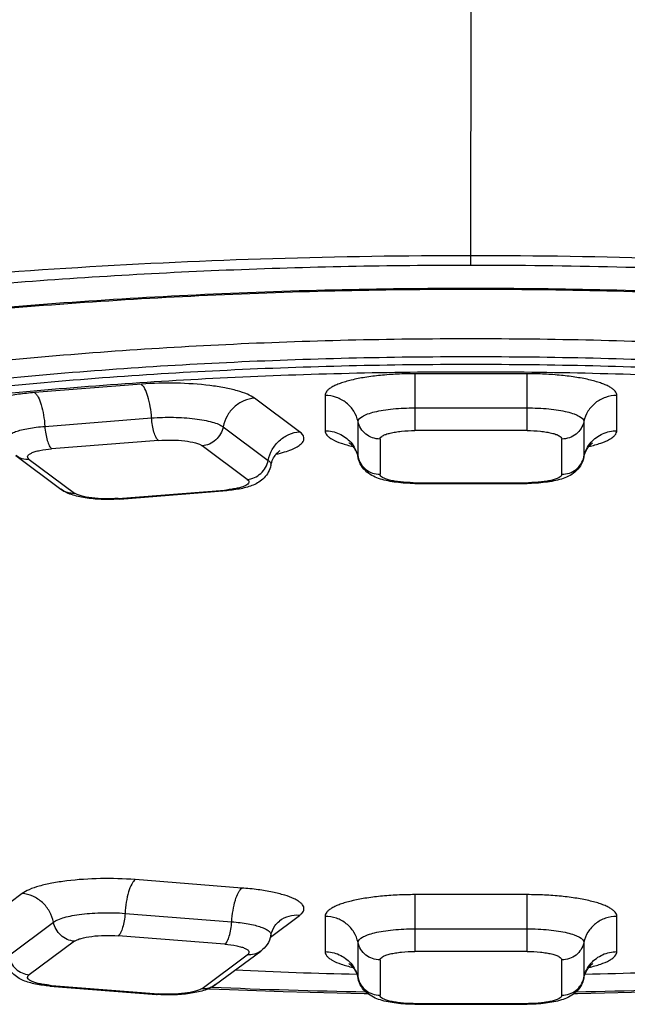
# Model space of a CAD drawing. Header units: millimetres. Extents: x 334 to 1070, y -10 to 753.
# Tile 10 of 23: x 462.57 to 467.99, y 620.42 to 629.19. Entities that reach past the tile are written whole.
import ezdxf

# ---------------------------------------------------------------- set-up
doc = ezdxf.new("R2010")
doc.units = ezdxf.units.MM
doc.header["$LTSCALE"] = 65.395
doc.layers.get('0').update_dxf_attribs({"linetype": 'CONTINUOUS'})

msp = doc.modelspace()

# ---------------------------------------------------------------- linework, layer by layer
at = {"color": 9, "linetype": 'CONTINUOUS'}
for p, q in [((466.5952, 627.0059), (466.5984, 635.6632)), ((466.0951, 626.0375), (466.0951, 625.5309)), ((467.0951, 626.0375), (466.0951, 626.0375)), ((467.0951, 625.5309), (467.0951, 626.0375)), ((463.6584, 625.9442), (462.7073, 625.8694)), ((465.0682, 625.5208), (464.6664, 625.8199)), ((465.2951, 625.844), (465.2951, 625.5295)), ((467.8951, 625.5295), (467.8951, 625.844)), ((466.0951, 625.7335), (467.0951, 625.7335)), ((462.7982, 625.5689), (463.7492, 625.6437)), ((465.5891, 625.2966), (465.5891, 625.6111)), ((467.6012, 625.6111), (467.6012, 625.2966)), ((464.3869, 625.5651), (464.7886, 625.2659)), ((467.0951, 625.5309), (466.0951, 625.5309)), ((463.8098, 625.4433), (462.8587, 625.3686)), ((465.785, 625.4559), (465.785, 625.1414)), ((467.4053, 625.1414), (467.4053, 625.4559)), ((464.6022, 625.0961), (464.2005, 625.3952)), ((462.6596, 625.274), (463.0613, 624.9749)), ((463.4521, 624.9268), (464.4031, 625.0015)), ((466.0951, 625.0664), (466.0951, 625.0604)), ((466.0951, 625.0664), (467.0951, 625.0664)), ((467.0951, 625.0604), (467.0951, 625.0664)), ((464.5545, 621.4553), (463.6035, 621.5301)), ((462.5954, 621.4058), (462.1937, 621.1067)), ((466.0951, 621.3963), (466.0951, 620.8897)), ((467.0951, 621.3963), (466.0951, 621.3963)), ((467.0951, 620.8897), (467.0951, 621.3963)), ((463.5126, 621.2296), (464.4637, 621.1548)), ((464.8094, 621.0188), (465.0682, 621.2115)), ((462.4732, 620.8519), (462.875, 621.151)), ((465.2951, 621.2028), (465.2951, 620.8883)), ((467.8951, 620.8883), (467.8951, 621.2028)), ((466.0951, 621.0923), (467.0951, 621.0923)), ((463.0613, 620.9811), (462.6596, 620.682)), ((464.4031, 620.9545), (463.4521, 621.0292)), ((465.5891, 620.6554), (465.5891, 620.9699)), ((467.6012, 620.9699), (467.6012, 620.6554)), ((464.2005, 620.5609), (464.6022, 620.86)), ((467.0951, 620.8897), (466.0951, 620.8897)), ((465.785, 620.8146), (465.785, 620.5001)), ((467.4053, 620.5001), (467.4053, 620.8146)), ((462.8587, 620.5874), (463.8098, 620.5127)), ((466.0951, 620.4251), (466.0951, 620.4192)), ((466.0951, 620.4251), (467.0951, 620.4251)), ((467.0951, 620.4192), (467.0951, 620.4251))]:
    msp.add_line(p, q, dxfattribs=at)
at = {"color": 7, "linetype": 'CONTINUOUS'}
for p, q in [((462.5402, 625.3077), (462.9419, 625.0086)), ((463.4678, 624.9214), (464.4188, 624.9962)), ((466.0951, 625.0604), (467.0951, 625.0604)), ((464.32, 620.5945), (464.7217, 620.8936)), ((462.843, 620.5821), (463.7941, 620.5074)), ((466.0951, 620.4192), (467.0951, 620.4192))]:
    msp.add_line(p, q, dxfattribs=at)
for points in [[(464.2563, 620.5582), (464.445, 620.5503), (464.6837, 620.5413), (464.9231, 620.5334), (465.1631, 620.5266), (465.4035, 620.5208), (465.6443, 620.5161), (465.6743, 620.5157)], [(467.516, 620.5157), (467.5444, 620.5161), (467.7852, 620.5208), (468.0257, 620.5266), (468.2658, 620.5334), (468.5053, 620.5413), (468.7443, 620.5503), (468.934, 620.5582)]]:
    msp.add_lwpolyline(points, dxfattribs=at)
at = {"color": 9, "linetype": 'CONTINUOUS'}
for centre, radius, start, end in [((465.6194, 625.2967), 0.0303, 180.07855, 191.94094), ((467.5709, 625.2967), 0.0303, 348.05906, 359.92145), ((464.32, 626.0614), 1.0631, 274.48318, 275.91218), ((466.0951, 626.3469), 1.2805, 269.36965, 270.00004), ((467.0951, 626.3469), 1.2805, 269.99996, 270.63035), ((465.6194, 620.6554), 0.0303, 180.07855, 191.94094), ((467.5709, 620.6554), 0.0303, 348.05906, 359.92145), ((462.9418, 621.6473), 1.0631, 264.08783, 265.51682), ((466.5742, 673.7259), 53.203, 267.53394, 269.01195), ((466.6241, 673.4334), 52.9104, 270.98481, 272.47085), ((466.0951, 621.7056), 1.2805, 269.36965, 270.00004), ((467.0951, 621.7056), 1.2805, 269.99996, 270.63035)]:
    msp.add_arc(centre, radius, start, end, dxfattribs=at)
at = {"color": 7, "linetype": 'CONTINUOUS'}
for centre, radius, start, end in [((466.5719, 665.4715), 44.7945, 267.34302, 268.72871), ((466.6284, 665.1789), 44.5018, 271.26672, 272.66154)]:
    msp.add_arc(centre, radius, start, end, dxfattribs=at)
at = {"color": 9, "linetype": 'CONTINUOUS'}
for points, knots in [([(459.8202, 626.6776), (460.3499, 626.7465), (461.439, 626.8672), (463.1094, 626.9955), (464.8378, 627.0743), (466.0063, 627.0921), (466.5952, 627.092)], [0, 0, 0, 0, 0.23593, 0.483875, 0.739893, 1, 1, 1, 1]), ([(466.5952, 627.092), (467.1841, 627.092), (468.3526, 627.0742), (470.6143, 626.9715), (472.284, 626.8194), (473.3701, 626.6781)], [0, 0, 0, 0, 0.26012, 0.51616, 1, 1, 1, 1]), ([(458.4586, 626.3279), (459.0654, 626.4428), (460.34, 626.6418), (462.3275, 626.8502), (464.4319, 626.9772), (465.8679, 627.0059), (466.5952, 627.0059)], [0, 0, 0, 0, 0.226618, 0.473075, 0.733118, 1, 1, 1, 1]), ([(466.5952, 627.0059), (467.4616, 627.006), (469.163, 626.9657), (471.2556, 626.8149), (472.8525, 626.6315), (473.9675, 626.469), (475.0103, 626.2811), (475.9701, 626.0694), (476.8374, 625.8355), (477.6038, 625.5823), (478.2627, 625.3127), (478.7357, 625.067), (479.0511, 624.8607), (479.3003, 624.6687), (479.5048, 624.4636), (479.6508, 624.2444), (479.7255, 624.0858), (479.7699, 623.9258), (479.7789, 623.818), (479.7782, 623.7651)], [0, 0, 0, 0, 0.183966, 0.36122, 0.445266, 0.525236, 0.600442, 0.670202, 0.733891, 0.791085, 0.84149, 0.884912, 0.904013, 0.921438, 0.951691, 0.964926, 0.977191, 0.98877, 1, 1, 1, 1]), ([(454.0451, 623.7639), (454.0451, 623.8139), (454.0557, 623.9158), (454.1025, 624.0666), (454.1799, 624.2159), (454.287, 624.3634), (454.4236, 624.5089), (454.5891, 624.6523), (454.7833, 624.7934), (455.0926, 624.9861), (455.5512, 625.2161), (456.1854, 625.4685), (456.9188, 625.705), (457.7448, 625.9234), (458.6555, 626.1216), (459.6424, 626.2975), (460.696, 626.4494), (462.2027, 626.6208), (464.1754, 626.7628), (466.5952, 626.8195), (469.015, 626.7629), (470.9876, 626.6211), (472.4943, 626.4497), (473.5479, 626.2978), (474.5348, 626.122), (475.4455, 625.9239), (476.2715, 625.7055), (477.0049, 625.469), (477.6391, 625.2167), (478.0977, 624.9867), (478.4071, 624.794), (478.6012, 624.6529), (478.7668, 624.5095), (478.9033, 624.364), (479.0104, 624.2165), (479.0878, 624.0673), (479.1346, 623.9165), (479.1451, 623.8145), (479.1451, 623.7646)], [0, 0, 0, 0, 0.005584, 0.011378, 0.017568, 0.024306, 0.031704, 0.039841, 0.048772, 0.05853, 0.080585, 0.106047, 0.134823, 0.166745, 0.201583, 0.23906, 0.278863, 0.320651, 0.408677, 0.500002, 0.591327, 0.679353, 0.72114, 0.760944, 0.798421, 0.833258, 0.865179, 0.893955, 0.919416, 0.941472, 0.951229, 0.96016, 0.968297, 0.975695, 0.982432, 0.988623, 0.994416, 1, 1, 1, 1]), ([(455.3951, 623.6417), (455.3951, 623.6862), (455.4046, 623.7772), (455.4464, 623.9118), (455.5154, 624.0451), (455.6492, 624.2291), (455.8905, 624.4531), (456.2663, 624.7004), (456.7391, 624.9376), (457.3052, 625.1628), (457.9597, 625.3739), (458.6968, 625.5688), (459.5096, 625.7456), (460.3903, 625.9026), (461.3306, 626.0381), (462.6752, 626.1911), (464.4356, 626.3177), (466.5951, 626.3683), (468.7547, 626.3177), (470.5151, 626.1911), (471.8597, 626.0381), (472.8, 625.9026), (473.6807, 625.7456), (474.4935, 625.5688), (475.2306, 625.3739), (475.8851, 625.1628), (476.4512, 624.9376), (476.924, 624.7004), (477.2998, 624.4531), (477.5411, 624.2291), (477.6749, 624.0451), (477.7439, 623.9118), (477.7857, 623.7772), (477.7951, 623.6862), (477.7951, 623.6417)], [0, 0, 0, 0, 0.005584, 0.011378, 0.017569, 0.024307, 0.039822, 0.0585, 0.080557, 0.10602, 0.134798, 0.166722, 0.201561, 0.23904, 0.278847, 0.320637, 0.408669, 0.5, 0.591331, 0.679363, 0.721153, 0.76096, 0.798439, 0.833278, 0.865202, 0.89398, 0.919443, 0.9415, 0.960178, 0.975693, 0.982431, 0.988622, 0.994416, 1, 1, 1, 1]), ([(455.4354, 623.491), (455.4354, 623.5354), (455.4447, 623.626), (455.4864, 623.7601), (455.5552, 623.8929), (455.6886, 624.0763), (455.929, 624.2995), (456.3034, 624.5459), (456.7745, 624.7823), (457.3385, 625.0066), (457.9907, 625.217), (458.7252, 625.4112), (459.535, 625.5874), (460.4126, 625.7438), (461.3495, 625.8788), (462.6893, 626.0312), (464.4434, 626.1574), (466.5951, 626.2078), (468.7469, 626.1574), (470.501, 626.0312), (471.8408, 625.8788), (472.7777, 625.7438), (473.6553, 625.5874), (474.4651, 625.4112), (475.1996, 625.217), (475.8518, 625.0066), (476.4158, 624.7823), (476.8869, 624.5459), (477.2613, 624.2995), (477.5017, 624.0763), (477.6351, 623.8929), (477.7039, 623.7601), (477.7455, 623.626), (477.7549, 623.5354), (477.7549, 623.491)], [0, 0, 0, 0, 0.005584, 0.011378, 0.017569, 0.024307, 0.039822, 0.0585, 0.080557, 0.10602, 0.134798, 0.166722, 0.201561, 0.23904, 0.278847, 0.320637, 0.408669, 0.5, 0.591331, 0.679363, 0.721153, 0.76096, 0.798439, 0.833278, 0.865202, 0.89398, 0.919443, 0.9415, 0.960178, 0.975693, 0.982431, 0.988622, 0.994416, 1, 1, 1, 1]), ([(477.7284, 623.4261), (477.7284, 623.4704), (477.719, 623.5609), (477.6775, 623.6947), (477.6089, 623.8271), (477.4758, 624.0101), (477.236, 624.2327), (476.8624, 624.4785), (476.3924, 624.7144), (475.8298, 624.9382), (475.1791, 625.148), (474.4464, 625.3418), (473.6385, 625.5175), (472.763, 625.6736), (471.8283, 625.8083), (470.4917, 625.9603), (468.7418, 626.0862), (466.5951, 626.1365), (464.4485, 626.0862), (462.6986, 625.9603), (461.362, 625.8083), (460.4273, 625.6736), (459.5518, 625.5175), (458.7439, 625.3418), (458.0112, 625.148), (457.3605, 624.9382), (456.7979, 624.7144), (456.3279, 624.4785), (455.9543, 624.2327), (455.7145, 624.0101), (455.5814, 623.8271), (455.5128, 623.6947), (455.4713, 623.5609), (455.4619, 623.4704), (455.4619, 623.4261)], [0, 0, 0, 0, 0.005584, 0.011378, 0.017569, 0.024307, 0.039822, 0.0585, 0.080557, 0.10602, 0.134798, 0.166722, 0.201561, 0.23904, 0.278847, 0.320637, 0.408669, 0.5, 0.591331, 0.679363, 0.721153, 0.76096, 0.798439, 0.833278, 0.865202, 0.89398, 0.919443, 0.9415, 0.960178, 0.975693, 0.982431, 0.988622, 0.994416, 1, 1, 1, 1]), ([(466.0951, 626.0375), (466.0431, 626.0375), (465.9409, 626.0351), (465.7925, 626.0245), (465.6557, 626.0071), (465.5516, 625.9871), (465.4783, 625.9677), (465.4316, 625.9526), (465.3911, 625.9366), (465.3574, 625.9196), (465.3305, 625.9019), (465.3107, 625.8836), (465.2982, 625.8643), (465.2951, 625.8504), (465.2951, 625.844)], [0, 0, 0, 0, 0.182703, 0.358807, 0.522018, 0.666662, 0.730524, 0.788094, 0.839031, 0.883155, 0.920519, 0.951556, 0.977346, 1, 1, 1, 1]), ([(467.8951, 625.844), (467.8951, 625.8504), (467.8921, 625.8643), (467.8796, 625.8836), (467.8598, 625.9019), (467.8329, 625.9196), (467.7992, 625.9366), (467.7587, 625.9526), (467.712, 625.9677), (467.6387, 625.9871), (467.5346, 626.0071), (467.3978, 626.0245), (467.2494, 626.0351), (467.1472, 626.0375), (467.0951, 626.0375)], [0, 0, 0, 0, 0.022654, 0.048444, 0.079481, 0.116845, 0.160969, 0.211906, 0.269476, 0.333338, 0.477982, 0.641193, 0.817297, 1, 1, 1, 1]), ([(464.6664, 625.8199), (464.6472, 625.8342), (464.5972, 625.8597), (464.5076, 625.8894), (464.3954, 625.9146), (464.2137, 625.9421), (463.9654, 625.9576), (463.7614, 625.9523), (463.6584, 625.9442)], [0, 0, 0, 0, 0.069885, 0.162247, 0.275187, 0.405242, 0.69825, 1, 1, 1, 1]), ([(462.7073, 625.8694), (462.6593, 625.8656), (462.5681, 625.8562), (462.4407, 625.8352), (462.3328, 625.809), (462.2574, 625.782), (462.2108, 625.7575), (462.1854, 625.7397), (462.167, 625.7211), (462.156, 625.7017), (462.1533, 625.6812), (462.1595, 625.6611), (462.1735, 625.642), (462.1863, 625.631), (462.1937, 625.6255)], [0, 0, 0, 0, 0.212222, 0.40387, 0.568499, 0.701263, 0.754927, 0.80017, 0.837664, 0.868986, 0.897077, 0.926012, 0.959534, 1, 1, 1, 1]), ([(462.7073, 625.8694), (462.7133, 625.8649), (462.7251, 625.8523), (462.7469, 625.8165), (462.7695, 625.7547), (462.7888, 625.6672), (462.7961, 625.6027), (462.7982, 625.5689)], [0, 0, 0, 0, 0.070343, 0.159559, 0.392485, 0.682274, 1, 1, 1, 1]), ([(463.7492, 625.6437), (463.7471, 625.6775), (463.7399, 625.742), (463.7205, 625.8295), (463.698, 625.8912), (463.6761, 625.927), (463.6644, 625.9397), (463.6584, 625.9442)], [0, 0, 0, 0, 0.317726, 0.607515, 0.840441, 0.929657, 1, 1, 1, 1]), ([(464.6664, 625.8199), (464.6336, 625.8173), (464.5676, 625.8002), (464.4821, 625.7438), (464.4177, 625.6631), (464.3934, 625.5983), (464.3869, 625.5651)], [0, 0, 0, 0, 0.24484, 0.495422, 0.748556, 1, 1, 1, 1]), ([(465.5891, 625.6111), (465.5823, 625.6436), (465.5567, 625.7069), (465.4882, 625.7831), (465.3976, 625.8326), (465.3292, 625.844), (465.2951, 625.844)], [0, 0, 0, 0, 0.246684, 0.495619, 0.74702, 1, 1, 1, 1]), ([(467.8951, 625.844), (467.8611, 625.844), (467.7927, 625.8326), (467.7021, 625.7831), (467.6336, 625.7069), (467.608, 625.6436), (467.6012, 625.6111)], [0, 0, 0, 0, 0.25298, 0.504381, 0.753316, 1, 1, 1, 1]), ([(465.5891, 625.6111), (465.5891, 625.6313), (465.6173, 625.6535), (465.6496, 625.6696), (465.6862, 625.6842), (465.7411, 625.6996), (465.8172, 625.7143), (465.9037, 625.7253), (465.9976, 625.732), (466.0622, 625.7335), (466.0951, 625.7335)], [0, 0, 0, 0, 0.112741, 0.157071, 0.208248, 0.330205, 0.475529, 0.639507, 0.816439, 1, 1, 1, 1]), ([(467.0951, 625.7335), (467.1281, 625.7335), (467.1927, 625.732), (467.2866, 625.7253), (467.3731, 625.7143), (467.4492, 625.6996), (467.5041, 625.6842), (467.5407, 625.6696), (467.573, 625.6535), (467.6012, 625.6313), (467.6012, 625.6111)], [0, 0, 0, 0, 0.183561, 0.360493, 0.524471, 0.669795, 0.791752, 0.842929, 0.887259, 1, 1, 1, 1]), ([(463.7492, 625.6437), (463.8144, 625.6488), (463.9434, 625.6522), (464.1005, 625.6423), (464.2154, 625.625), (464.2864, 625.609), (464.3431, 625.5902), (464.3747, 625.5741), (464.3869, 625.5651)], [0, 0, 0, 0, 0.30175, 0.594758, 0.724813, 0.837753, 0.930115, 1, 1, 1, 1]), ([(463.8098, 625.4433), (463.8058, 625.4463), (463.798, 625.4548), (463.7834, 625.4786), (463.7683, 625.5198), (463.7554, 625.5781), (463.7506, 625.6211), (463.7492, 625.6437)], [0, 0, 0, 0, 0.070344, 0.159559, 0.392485, 0.682274, 1, 1, 1, 1]), ([(465.785, 625.4559), (465.7624, 625.4559), (465.7167, 625.4635), (465.6563, 625.4964), (465.6107, 625.5472), (465.5936, 625.5895), (465.5891, 625.6111)], [0, 0, 0, 0, 0.252981, 0.504381, 0.753316, 1, 1, 1, 1]), ([(467.6012, 625.6111), (467.5967, 625.5895), (467.5796, 625.5472), (467.534, 625.4964), (467.4735, 625.4635), (467.4279, 625.4559), (467.4053, 625.4559)], [0, 0, 0, 0, 0.246684, 0.495619, 0.747019, 1, 1, 1, 1]), ([(462.4491, 625.4462), (462.4484, 625.4495), (462.4481, 625.4565), (462.4528, 625.4712), (462.4692, 625.489), (462.4991, 625.507), (462.5405, 625.5238), (462.5926, 625.5388), (462.6542, 625.5517), (462.7238, 625.562), (462.7727, 625.5669), (462.7982, 625.5689)], [0, 0, 0, 0, 0.025662, 0.052339, 0.11714, 0.205472, 0.319901, 0.459592, 0.622013, 0.803584, 1, 1, 1, 1]), ([(462.7982, 625.5689), (462.7996, 625.5464), (462.8044, 625.5034), (462.8173, 625.445), (462.8323, 625.4038), (462.8469, 625.38), (462.8547, 625.3715), (462.8587, 625.3686)], [0, 0, 0, 0, 0.317726, 0.607515, 0.840441, 0.929656, 1, 1, 1, 1]), ([(464.3869, 625.5651), (464.3825, 625.5429), (464.3664, 625.4997), (464.3234, 625.4459), (464.2664, 625.4083), (464.2224, 625.3969), (464.2005, 625.3952)], [0, 0, 0, 0, 0.251444, 0.504578, 0.75516, 1, 1, 1, 1]), ([(464.7886, 625.2659), (464.7951, 625.2991), (464.8194, 625.364), (464.8838, 625.4447), (464.9693, 625.5011), (465.0353, 625.5182), (465.0682, 625.5208)], [0, 0, 0, 0, 0.251444, 0.504578, 0.75516, 1, 1, 1, 1]), ([(464.8588, 625.3208), (464.8843, 625.3267), (464.9313, 625.3389), (464.9947, 625.3608), (465.045, 625.3845), (465.0814, 625.4097), (465.1013, 625.4338), (465.1074, 625.4535), (465.1077, 625.4853), (465.0858, 625.5077), (465.0682, 625.5208)], [0, 0, 0, 0, 0.21084, 0.391737, 0.540808, 0.658162, 0.747812, 0.785906, 0.822496, 1, 1, 1, 1]), ([(465.2951, 625.5295), (465.2951, 625.5228), (465.2984, 625.5084), (465.3118, 625.4886), (465.3328, 625.4697), (465.3743, 625.4434), (465.4453, 625.4145), (465.5081, 625.3975), (465.5436, 625.3893)], [0, 0, 0, 0, 0.066801, 0.143381, 0.236178, 0.348385, 0.634391, 1, 1, 1, 1]), ([(465.2951, 625.5295), (465.3381, 625.5295), (465.4246, 625.5113), (465.4959, 625.4587), (465.5239, 625.4267)], [0, 0, 0, 0, 0.502373, 1, 1, 1, 1]), ([(465.785, 625.4559), (465.785, 625.4683), (465.8074, 625.4858), (465.8395, 625.499), (465.8784, 625.5102), (465.9248, 625.5191), (465.9979, 625.5284), (466.0555, 625.5309), (466.0951, 625.5309)], [0, 0, 0, 0, 0.112763, 0.208196, 0.330178, 0.475532, 0.639544, 1, 1, 1, 1]), ([(467.0951, 625.5309), (467.1348, 625.5309), (467.1924, 625.5284), (467.2655, 625.5191), (467.3119, 625.5102), (467.3508, 625.499), (467.3829, 625.4858), (467.4053, 625.4683), (467.4053, 625.4559)], [0, 0, 0, 0, 0.360456, 0.524468, 0.669822, 0.791804, 0.887237, 1, 1, 1, 1]), ([(467.6466, 625.3893), (467.6822, 625.3975), (467.745, 625.4145), (467.816, 625.4434), (467.8575, 625.4697), (467.8785, 625.4886), (467.8919, 625.5084), (467.8951, 625.5228), (467.8951, 625.5295)], [0, 0, 0, 0, 0.36561, 0.651616, 0.763824, 0.856621, 0.9332, 1, 1, 1, 1]), ([(467.6664, 625.4267), (467.6944, 625.4587), (467.7656, 625.5113), (467.8522, 625.5295), (467.8951, 625.5295)], [0, 0, 0, 0, 0.497627, 1, 1, 1, 1]), ([(463.8098, 625.4433), (463.8497, 625.4465), (463.9288, 625.4486), (464.0399, 625.4414), (464.1225, 625.4275), (464.1737, 625.4106), (464.1931, 625.4007), (464.2005, 625.3952)], [0, 0, 0, 0, 0.301801, 0.594859, 0.837726, 0.930104, 1, 1, 1, 1]), ([(465.5239, 625.4267), (465.5401, 625.4082), (465.5677, 625.3672), (465.5841, 625.3205), (465.5891, 625.2966)], [0, 0, 0, 0, 0.5015, 1, 1, 1, 1]), ([(467.6012, 625.2966), (467.6062, 625.3205), (467.6226, 625.3672), (467.6502, 625.4082), (467.6664, 625.4267)], [0, 0, 0, 0, 0.4985, 1, 1, 1, 1]), ([(462.6596, 625.274), (462.6568, 625.2762), (462.6518, 625.2804), (462.6464, 625.2878), (462.644, 625.2956), (462.645, 625.3035), (462.6493, 625.3111), (462.6597, 625.3216), (462.6807, 625.3333), (462.7135, 625.3451), (462.7735, 625.3597), (462.8233, 625.3658), (462.8587, 625.3686)], [0, 0, 0, 0, 0.040482, 0.074017, 0.102964, 0.131066, 0.162401, 0.19991, 0.298648, 0.431465, 0.596161, 1, 1, 1, 1]), ([(462.6596, 625.274), (462.6385, 625.2724), (462.5956, 625.2763), (462.5569, 625.2952), (462.5402, 625.3077)], [0, 0, 0, 0, 0.504453, 1, 1, 1, 1]), ([(464.6022, 625.0961), (464.6241, 625.0978), (464.6681, 625.1092), (464.7251, 625.1468), (464.7681, 625.2006), (464.7842, 625.2438), (464.7886, 625.2659)], [0, 0, 0, 0, 0.24484, 0.495422, 0.748556, 1, 1, 1, 1]), ([(464.7886, 625.2659), (464.793, 625.2627), (464.8006, 625.2562), (464.8092, 625.2451), (464.8137, 625.2334), (464.8135, 625.2255), (464.8127, 625.2219)], [0, 0, 0, 0, 0.307879, 0.566115, 0.789113, 1, 1, 1, 1]), ([(465.5891, 625.2966), (465.5936, 625.275), (465.6107, 625.2327), (465.6563, 625.1819), (465.7167, 625.149), (465.7624, 625.1414), (465.785, 625.1414)], [0, 0, 0, 0, 0.246684, 0.495619, 0.747019, 1, 1, 1, 1]), ([(467.4053, 625.1414), (467.4279, 625.1414), (467.4735, 625.149), (467.534, 625.1819), (467.5796, 625.2327), (467.5967, 625.275), (467.6012, 625.2966)], [0, 0, 0, 0, 0.252981, 0.504381, 0.753316, 1, 1, 1, 1]), ([(464.6022, 625.0961), (464.6072, 625.0924), (464.6138, 625.0863), (464.6177, 625.0758), (464.6172, 625.0654), (464.6075, 625.0523), (464.5877, 625.04), (464.5591, 625.0284), (464.5222, 625.0182), (464.4782, 625.0098), (464.4464, 625.0057), (464.4295, 625.0039)], [0, 0, 0, 0, 0.077924, 0.108751, 0.138027, 0.205963, 0.302379, 0.432374, 0.594838, 0.785887, 1, 1, 1, 1]), ([(466.0811, 625.0664), (466.0429, 625.0668), (465.9875, 625.0698), (465.9175, 625.0794), (465.8733, 625.0883), (465.8364, 625.0994), (465.806, 625.1123), (465.785, 625.1295), (465.785, 625.1414)], [0, 0, 0, 0, 0.362691, 0.526385, 0.670959, 0.792059, 0.886835, 1, 1, 1, 1]), ([(467.4053, 625.1414), (467.4053, 625.1295), (467.3843, 625.1123), (467.3539, 625.0994), (467.317, 625.0883), (467.2728, 625.0794), (467.2028, 625.0698), (467.1474, 625.0668), (467.1092, 625.0664)], [0, 0, 0, 0, 0.113165, 0.207941, 0.329041, 0.473615, 0.637309, 1, 1, 1, 1]), ([(462.9419, 625.0086), (462.9586, 624.9961), (462.9973, 624.9771), (463.0402, 624.9733), (463.0613, 624.9749)], [0, 0, 0, 0, 0.495547, 1, 1, 1, 1]), ([(464.4188, 624.9962), (464.4175, 624.9961), (464.4119, 624.9963), (464.4066, 624.9989), (464.4031, 625.0015)], [0, 0, 0, 0, 0.230277, 1, 1, 1, 1]), ([(463.4521, 624.9268), (463.4121, 624.9236), (463.333, 624.9215), (463.222, 624.9286), (463.1393, 624.9426), (463.0882, 624.9595), (463.0688, 624.9694), (463.0613, 624.9749)], [0, 0, 0, 0, 0.301801, 0.594859, 0.837726, 0.930104, 1, 1, 1, 1]), ([(463.4521, 624.9268), (463.4533, 624.9258), (463.458, 624.9228), (463.4638, 624.9211), (463.4678, 624.9214)], [0, 0, 0, 0, 0.281119, 1, 1, 1, 1]), ([(463.6035, 621.5301), (463.5004, 621.5382), (463.2964, 621.5435), (463.0481, 621.528), (462.8665, 621.5006), (462.7542, 621.4753), (462.6647, 621.4456), (462.6146, 621.4201), (462.5954, 621.4058)], [0, 0, 0, 0, 0.30175, 0.594758, 0.724813, 0.837753, 0.930115, 1, 1, 1, 1]), ([(463.6035, 621.5301), (463.5975, 621.5256), (463.5857, 621.5129), (463.5639, 621.4772), (463.5413, 621.4154), (463.522, 621.3279), (463.5147, 621.2634), (463.5126, 621.2296)], [0, 0, 0, 0, 0.070343, 0.159559, 0.392485, 0.682274, 1, 1, 1, 1]), ([(462.875, 621.151), (462.8684, 621.1842), (462.8442, 621.2491), (462.7798, 621.3298), (462.6943, 621.3861), (462.6283, 621.4032), (462.5954, 621.4058)], [0, 0, 0, 0, 0.251444, 0.504578, 0.75516, 1, 1, 1, 1]), ([(464.4637, 621.1548), (464.4658, 621.1886), (464.473, 621.2531), (464.4924, 621.3407), (464.5149, 621.4024), (464.5368, 621.4382), (464.5485, 621.4508), (464.5545, 621.4553)], [0, 0, 0, 0, 0.317726, 0.607515, 0.840441, 0.929657, 1, 1, 1, 1]), ([(465.0682, 621.2115), (465.0755, 621.2169), (465.0883, 621.2279), (465.1024, 621.247), (465.1086, 621.2671), (465.1059, 621.2876), (465.0948, 621.3071), (465.0765, 621.3256), (465.051, 621.3434), (465.0044, 621.368), (464.9291, 621.3949), (464.8212, 621.4212), (464.6938, 621.4421), (464.6025, 621.4515), (464.5545, 621.4553)], [0, 0, 0, 0, 0.040466, 0.073988, 0.102923, 0.131014, 0.162336, 0.19983, 0.245073, 0.298737, 0.431501, 0.59613, 0.787778, 1, 1, 1, 1]), ([(466.0951, 621.3963), (466.0431, 621.3963), (465.9409, 621.3939), (465.7925, 621.3832), (465.6557, 621.3659), (465.5516, 621.3459), (465.4783, 621.3265), (465.4316, 621.3114), (465.3911, 621.2953), (465.3574, 621.2784), (465.3305, 621.2607), (465.3107, 621.2423), (465.2982, 621.2231), (465.2951, 621.2092), (465.2951, 621.2028)], [0, 0, 0, 0, 0.182703, 0.358807, 0.522018, 0.666662, 0.730524, 0.788094, 0.839031, 0.883155, 0.920519, 0.951556, 0.977346, 1, 1, 1, 1]), ([(467.8951, 621.2028), (467.8951, 621.2092), (467.8921, 621.2231), (467.8796, 621.2423), (467.8598, 621.2607), (467.8329, 621.2784), (467.7992, 621.2953), (467.7587, 621.3114), (467.712, 621.3265), (467.6387, 621.3459), (467.5346, 621.3659), (467.3978, 621.3832), (467.2494, 621.3939), (467.1472, 621.3963), (467.0951, 621.3963)], [0, 0, 0, 0, 0.022654, 0.048444, 0.079481, 0.116845, 0.160969, 0.211906, 0.269476, 0.333338, 0.477982, 0.641193, 0.817297, 1, 1, 1, 1]), ([(462.875, 621.151), (462.8871, 621.16), (462.9188, 621.1761), (462.9754, 621.1949), (463.0464, 621.2109), (463.1614, 621.2282), (463.3184, 621.2381), (463.4475, 621.2347), (463.5126, 621.2296)], [0, 0, 0, 0, 0.069885, 0.162247, 0.275187, 0.405242, 0.69825, 1, 1, 1, 1]), ([(463.5126, 621.2296), (463.5112, 621.207), (463.5064, 621.164), (463.4935, 621.1057), (463.4785, 621.0645), (463.4639, 621.0407), (463.4561, 621.0322), (463.4521, 621.0292)], [0, 0, 0, 0, 0.317726, 0.607515, 0.840441, 0.929656, 1, 1, 1, 1]), ([(465.0682, 621.2115), (465.0364, 621.2139), (464.9722, 621.2081), (464.9141, 621.1797), (464.889, 621.161)], [0, 0, 0, 0, 0.504453, 1, 1, 1, 1]), ([(463.0613, 620.9811), (463.0394, 620.9828), (462.9954, 620.9942), (462.9384, 621.0318), (462.8955, 621.0856), (462.8793, 621.1288), (462.875, 621.151)], [0, 0, 0, 0, 0.24484, 0.495422, 0.748556, 1, 1, 1, 1]), ([(464.4031, 620.9545), (464.4072, 620.9575), (464.415, 620.9659), (464.4295, 620.9898), (464.4446, 621.0309), (464.4575, 621.0893), (464.4623, 621.1323), (464.4637, 621.1548)], [0, 0, 0, 0, 0.070344, 0.159559, 0.392485, 0.682274, 1, 1, 1, 1]), ([(464.4637, 621.1548), (464.4892, 621.1528), (464.5381, 621.1479), (464.6076, 621.1376), (464.6692, 621.1247), (464.7213, 621.1097), (464.7627, 621.0929), (464.7926, 621.0749), (464.8091, 621.0572), (464.8137, 621.0424), (464.8134, 621.0354), (464.8127, 621.0322)], [0, 0, 0, 0, 0.196416, 0.377987, 0.540408, 0.680099, 0.794528, 0.88286, 0.947661, 0.974338, 1, 1, 1, 1]), ([(465.5891, 620.9699), (465.5823, 621.0024), (465.5567, 621.0657), (465.4882, 621.1419), (465.3976, 621.1914), (465.3292, 621.2028), (465.2951, 621.2028)], [0, 0, 0, 0, 0.246684, 0.495619, 0.74702, 1, 1, 1, 1]), ([(467.8951, 621.2028), (467.8611, 621.2028), (467.7927, 621.1914), (467.7021, 621.1419), (467.6336, 621.0657), (467.608, 621.0024), (467.6012, 620.9699)], [0, 0, 0, 0, 0.25298, 0.504381, 0.753316, 1, 1, 1, 1]), ([(465.5891, 620.9699), (465.5891, 620.9901), (465.6173, 621.0122), (465.6496, 621.0283), (465.6862, 621.0429), (465.7411, 621.0584), (465.8172, 621.0731), (465.9037, 621.084), (465.9976, 621.0908), (466.0622, 621.0923), (466.0951, 621.0923)], [0, 0, 0, 0, 0.112741, 0.157071, 0.208248, 0.330205, 0.475529, 0.639507, 0.816439, 1, 1, 1, 1]), ([(467.0951, 621.0923), (467.1281, 621.0923), (467.1927, 621.0908), (467.2866, 621.084), (467.3731, 621.0731), (467.4492, 621.0584), (467.5041, 621.0429), (467.5407, 621.0283), (467.573, 621.0122), (467.6012, 620.9901), (467.6012, 620.9699)], [0, 0, 0, 0, 0.183561, 0.360493, 0.524471, 0.669795, 0.791752, 0.842929, 0.887259, 1, 1, 1, 1]), ([(463.0613, 620.9811), (463.0688, 620.9866), (463.0882, 620.9965), (463.1393, 621.0134), (463.222, 621.0274), (463.333, 621.0345), (463.4121, 621.0324), (463.4521, 621.0292)], [0, 0, 0, 0, 0.069896, 0.162274, 0.405141, 0.698199, 1, 1, 1, 1]), ([(464.4031, 620.9545), (464.4385, 620.9517), (464.4883, 620.9456), (464.5484, 620.9311), (464.5812, 620.9193), (464.6021, 620.9075), (464.6126, 620.897), (464.6169, 620.8895), (464.6179, 620.8815), (464.6155, 620.8737), (464.6101, 620.8664), (464.6051, 620.8621), (464.6022, 620.86)], [0, 0, 0, 0, 0.403839, 0.568535, 0.701352, 0.80009, 0.837599, 0.868934, 0.897036, 0.925983, 0.959518, 1, 1, 1, 1]), ([(465.785, 620.8146), (465.7624, 620.8146), (465.7167, 620.8222), (465.6563, 620.8552), (465.6107, 620.906), (465.5936, 620.9482), (465.5891, 620.9699)], [0, 0, 0, 0, 0.252981, 0.504381, 0.753316, 1, 1, 1, 1]), ([(467.6012, 620.9699), (467.5967, 620.9482), (467.5796, 620.906), (467.534, 620.8552), (467.4735, 620.8222), (467.4279, 620.8146), (467.4053, 620.8146)], [0, 0, 0, 0, 0.246684, 0.495619, 0.747019, 1, 1, 1, 1]), ([(464.7217, 620.8936), (464.705, 620.8812), (464.6662, 620.8622), (464.6234, 620.8583), (464.6022, 620.86)], [0, 0, 0, 0, 0.495547, 1, 1, 1, 1]), ([(465.2951, 620.8883), (465.2951, 620.8816), (465.2984, 620.8672), (465.3118, 620.8474), (465.3328, 620.8285), (465.3743, 620.8022), (465.4453, 620.7733), (465.5081, 620.7562), (465.5436, 620.7481)], [0, 0, 0, 0, 0.066801, 0.143381, 0.236178, 0.348385, 0.634391, 1, 1, 1, 1]), ([(465.2951, 620.8883), (465.3381, 620.8883), (465.4246, 620.8701), (465.4959, 620.8175), (465.5239, 620.7855)], [0, 0, 0, 0, 0.502373, 1, 1, 1, 1]), ([(465.785, 620.8146), (465.785, 620.827), (465.8074, 620.8446), (465.8395, 620.8577), (465.8784, 620.869), (465.9248, 620.8779), (465.9979, 620.8871), (466.0555, 620.8897), (466.0951, 620.8897)], [0, 0, 0, 0, 0.112763, 0.208196, 0.330178, 0.475532, 0.639544, 1, 1, 1, 1]), ([(467.0951, 620.8897), (467.1348, 620.8897), (467.1924, 620.8871), (467.2655, 620.8779), (467.3119, 620.869), (467.3508, 620.8577), (467.3829, 620.8446), (467.4053, 620.827), (467.4053, 620.8146)], [0, 0, 0, 0, 0.360456, 0.524468, 0.669822, 0.791804, 0.887237, 1, 1, 1, 1]), ([(467.6466, 620.7481), (467.6822, 620.7562), (467.745, 620.7733), (467.816, 620.8022), (467.8575, 620.8285), (467.8785, 620.8474), (467.8919, 620.8672), (467.8951, 620.8816), (467.8951, 620.8883)], [0, 0, 0, 0, 0.36561, 0.651616, 0.763824, 0.856621, 0.9332, 1, 1, 1, 1]), ([(467.6664, 620.7855), (467.6944, 620.8175), (467.7656, 620.8701), (467.8522, 620.8883), (467.8951, 620.8883)], [0, 0, 0, 0, 0.497627, 1, 1, 1, 1]), ([(462.4732, 620.8519), (462.4776, 620.8297), (462.4938, 620.7865), (462.5367, 620.7327), (462.5937, 620.6951), (462.6377, 620.6837), (462.6596, 620.682)], [0, 0, 0, 0, 0.251444, 0.504578, 0.75516, 1, 1, 1, 1]), ([(465.5239, 620.7855), (465.5401, 620.767), (465.5677, 620.726), (465.5841, 620.6792), (465.5891, 620.6554)], [0, 0, 0, 0, 0.5015, 1, 1, 1, 1]), ([(467.6012, 620.6554), (467.6062, 620.6792), (467.6226, 620.726), (467.6502, 620.767), (467.6664, 620.7855)], [0, 0, 0, 0, 0.4985, 1, 1, 1, 1]), ([(462.8323, 620.5898), (462.8155, 620.5916), (462.7837, 620.5957), (462.7396, 620.6042), (462.7027, 620.6143), (462.6741, 620.6259), (462.6543, 620.6383), (462.6446, 620.6513), (462.6442, 620.6618), (462.648, 620.6722), (462.6547, 620.6783), (462.6596, 620.682)], [0, 0, 0, 0, 0.214113, 0.405162, 0.567626, 0.697621, 0.794037, 0.861973, 0.891249, 0.922076, 1, 1, 1, 1]), ([(465.5891, 620.6554), (465.5936, 620.6337), (465.6107, 620.5915), (465.6563, 620.5407), (465.7167, 620.5077), (465.7624, 620.5001), (465.785, 620.5001)], [0, 0, 0, 0, 0.246684, 0.495619, 0.747019, 1, 1, 1, 1]), ([(467.4053, 620.5001), (467.4279, 620.5001), (467.4735, 620.5077), (467.534, 620.5407), (467.5796, 620.5915), (467.5967, 620.6337), (467.6012, 620.6554)], [0, 0, 0, 0, 0.252981, 0.504381, 0.753316, 1, 1, 1, 1]), ([(462.8587, 620.5874), (462.8575, 620.5865), (462.8528, 620.5834), (462.847, 620.5818), (462.843, 620.5821)], [0, 0, 0, 0, 0.281119, 1, 1, 1, 1]), ([(463.7941, 620.5074), (463.7954, 620.5073), (463.801, 620.5074), (463.8063, 620.5101), (463.8098, 620.5127)], [0, 0, 0, 0, 0.230277, 1, 1, 1, 1]), ([(464.2005, 620.5609), (464.1931, 620.5553), (464.1737, 620.5454), (464.1225, 620.5285), (464.0399, 620.5146), (463.9288, 620.5074), (463.8497, 620.5095), (463.8098, 620.5127)], [0, 0, 0, 0, 0.069896, 0.162274, 0.405141, 0.698199, 1, 1, 1, 1]), ([(464.2005, 620.5609), (464.2217, 620.5592), (464.2645, 620.5631), (464.3032, 620.582), (464.32, 620.5945)], [0, 0, 0, 0, 0.504453, 1, 1, 1, 1]), ([(466.0811, 620.4252), (466.0429, 620.4256), (465.9875, 620.4286), (465.9175, 620.4381), (465.8733, 620.447), (465.8364, 620.4581), (465.806, 620.4711), (465.785, 620.4882), (465.785, 620.5001)], [0, 0, 0, 0, 0.362691, 0.526385, 0.670959, 0.792059, 0.886835, 1, 1, 1, 1]), ([(467.4053, 620.5001), (467.4053, 620.4882), (467.3843, 620.4711), (467.3539, 620.4581), (467.317, 620.447), (467.2728, 620.4381), (467.2028, 620.4286), (467.1474, 620.4256), (467.1092, 620.4252)], [0, 0, 0, 0, 0.113165, 0.207941, 0.329041, 0.473615, 0.637309, 1, 1, 1, 1])]:
    msp.add_open_spline(points, degree=3, knots=knots, dxfattribs=at)
at = {"color": 7, "linetype": 'CONTINUOUS'}
for points, knots in [([(454.3451, 624.055), (454.3451, 624.0852), (454.352, 624.1492), (454.3835, 624.2481), (454.4398, 624.3549), (454.5244, 624.4694), (454.6392, 624.5903), (454.7853, 624.7155), (454.9624, 624.8431), (455.2537, 625.0231), (455.6938, 625.2418), (456.3089, 625.4848), (457.027, 625.7149), (457.8396, 625.9285), (458.7381, 626.123), (459.7133, 626.2959), (460.7554, 626.4454), (462.2466, 626.6143), (464.1994, 626.7541), (466.5951, 626.81), (468.9909, 626.7541), (470.9437, 626.6143), (472.4349, 626.4454), (473.477, 626.2959), (474.4522, 626.123), (475.3507, 625.9285), (476.1633, 625.7149), (476.8814, 625.4848), (477.4965, 625.2418), (477.9366, 625.0231), (478.2279, 624.8431), (478.405, 624.7155), (478.5511, 624.5903), (478.6659, 624.4694), (478.7505, 624.3549), (478.8068, 624.2481), (478.8383, 624.1492), (478.8451, 624.0852), (478.8451, 624.055)], [0, 0, 0, 0, 0.003502, 0.007393, 0.011975, 0.017429, 0.023849, 0.03127, 0.0397, 0.049134, 0.070946, 0.096556, 0.125759, 0.158312, 0.193934, 0.232316, 0.273117, 0.315974, 0.406287, 0.5, 0.593713, 0.684026, 0.726883, 0.767684, 0.806066, 0.841688, 0.874241, 0.903444, 0.929054, 0.950866, 0.9603, 0.96873, 0.976151, 0.982571, 0.988025, 0.992607, 0.996498, 1, 1, 1, 1]), ([(455.4782, 623.3661), (455.4782, 623.4103), (455.4875, 623.5007), (455.529, 623.6343), (455.5975, 623.7665), (455.7304, 623.9492), (455.9699, 624.1715), (456.3429, 624.417), (456.8122, 624.6525), (457.374, 624.876), (458.0237, 625.0855), (458.7553, 625.279), (459.5621, 625.4545), (460.4363, 625.6103), (461.3696, 625.7448), (462.7043, 625.8966), (464.4517, 626.0223), (466.5951, 626.0725), (468.7386, 626.0223), (470.486, 625.8966), (471.8207, 625.7448), (472.754, 625.6103), (473.6282, 625.4545), (474.4349, 625.279), (475.1666, 625.0855), (475.8163, 624.876), (476.3781, 624.6525), (476.8474, 624.417), (477.2204, 624.1715), (477.4599, 623.9492), (477.5928, 623.7665), (477.6613, 623.6343), (477.7028, 623.5007), (477.7121, 623.4103), (477.7121, 623.3661)], [0, 0, 0, 0, 0.005584, 0.011378, 0.017569, 0.024307, 0.039822, 0.0585, 0.080557, 0.10602, 0.134798, 0.166722, 0.201561, 0.23904, 0.278847, 0.320637, 0.408669, 0.5, 0.591331, 0.679363, 0.721153, 0.76096, 0.798439, 0.833278, 0.865202, 0.89398, 0.919443, 0.9415, 0.960178, 0.975693, 0.982431, 0.988622, 0.994416, 1, 1, 1, 1]), ([(465.5081, 625.423), (465.5061, 625.424), (465.5148, 625.4185), (465.518, 625.4156), (465.5245, 625.4102), (465.5309, 625.4039), (465.5413, 625.3928), (465.5545, 625.3757), (465.5692, 625.351), (465.5816, 625.3221), (465.5875, 625.3012), (465.5897, 625.2904)], [0, 0, 0, 0, 0.040856, 0.078183, 0.126241, 0.184433, 0.251895, 0.410293, 0.592697, 0.791299, 1, 1, 1, 1]), ([(467.6006, 625.2904), (467.6045, 625.3092), (467.6161, 625.3437), (467.6413, 625.385), (467.6646, 625.4098), (467.6782, 625.4205), (467.6826, 625.4232)], [0, 0, 0, 0, 0.361993, 0.677289, 0.902786, 1, 1, 1, 1]), ([(464.8127, 625.2219), (464.8167, 625.2408), (464.8283, 625.2755), (464.8537, 625.3169), (464.8771, 625.3416), (464.8905, 625.3521), (464.8948, 625.3547)], [0, 0, 0, 0, 0.364109, 0.680627, 0.905513, 1, 1, 1, 1]), ([(466.0951, 625.0604), (466.0403, 625.0604), (465.9601, 625.0646), (465.8581, 625.0805), (465.7894, 625.0974), (465.7252, 625.1221), (465.6652, 625.1599), (465.615, 625.2162), (465.5951, 625.2648), (465.5897, 625.2904)], [0, 0, 0, 0, 0.274747, 0.400615, 0.516865, 0.628145, 0.743831, 0.868928, 1, 1, 1, 1]), ([(467.6006, 625.2904), (467.5952, 625.2648), (467.5753, 625.2162), (467.5251, 625.1599), (467.4651, 625.1221), (467.4009, 625.0974), (467.3322, 625.0805), (467.2302, 625.0646), (467.15, 625.0604), (467.0951, 625.0604)], [0, 0, 0, 0, 0.131076, 0.256179, 0.371865, 0.483143, 0.599393, 0.725259, 1, 1, 1, 1]), ([(464.8127, 625.2219), (464.8082, 625.2005), (464.7929, 625.1594), (464.7545, 625.1085), (464.7072, 625.071), (464.6561, 625.0448), (464.6023, 625.0262), (464.5236, 625.0073), (464.4616, 624.9996), (464.4188, 624.9962)], [0, 0, 0, 0, 0.134635, 0.264859, 0.387333, 0.502551, 0.616746, 0.736322, 1, 1, 1, 1]), ([(463.4678, 624.9214), (463.4183, 624.9175), (463.3202, 624.9152), (463.2004, 624.9239), (463.1106, 624.9392), (463.0306, 624.9595), (462.974, 624.9847), (462.9419, 625.0086)], [0, 0, 0, 0, 0.2751, 0.542215, 0.664525, 0.77852, 1, 1, 1, 1]), ([(464.8127, 621.0322), (464.8191, 621.0626), (464.8392, 621.1107), (464.8733, 621.1493), (464.889, 621.161)], [0, 0, 0, 0, 0.614012, 1, 1, 1, 1]), ([(464.8127, 621.0322), (464.8068, 621.0039), (464.7839, 620.9507), (464.7436, 620.9099), (464.7217, 620.8936)], [0, 0, 0, 0, 0.514031, 1, 1, 1, 1]), ([(462.843, 620.5821), (462.8003, 620.5855), (462.7382, 620.5932), (462.6595, 620.6121), (462.6058, 620.6307), (462.5546, 620.6569), (462.5074, 620.6945), (462.469, 620.7453), (462.4536, 620.7864), (462.4491, 620.8078)], [0, 0, 0, 0, 0.263683, 0.38326, 0.497458, 0.612678, 0.735149, 0.865369, 1, 1, 1, 1]), ([(465.5081, 620.7818), (465.5061, 620.7828), (465.5148, 620.7773), (465.518, 620.7744), (465.5245, 620.7689), (465.5309, 620.7627), (465.5413, 620.7516), (465.5545, 620.7344), (465.5692, 620.7097), (465.5816, 620.6809), (465.5875, 620.66), (465.5897, 620.6492)], [0, 0, 0, 0, 0.040856, 0.078183, 0.126241, 0.184433, 0.251895, 0.410293, 0.592697, 0.791299, 1, 1, 1, 1]), ([(467.6006, 620.6492), (467.6045, 620.668), (467.6161, 620.7025), (467.6413, 620.7438), (467.6646, 620.7686), (467.6782, 620.7792), (467.6826, 620.7819)], [0, 0, 0, 0, 0.361993, 0.677289, 0.902786, 1, 1, 1, 1]), ([(466.0951, 620.4192), (466.0403, 620.4192), (465.9601, 620.4234), (465.8581, 620.4392), (465.7894, 620.4562), (465.7252, 620.4808), (465.6652, 620.5187), (465.615, 620.575), (465.5951, 620.6235), (465.5897, 620.6492)], [0, 0, 0, 0, 0.274747, 0.400615, 0.516865, 0.628145, 0.743831, 0.868928, 1, 1, 1, 1]), ([(467.6006, 620.6492), (467.5952, 620.6235), (467.5753, 620.575), (467.5251, 620.5187), (467.4651, 620.4808), (467.4009, 620.4561), (467.3322, 620.4392), (467.2302, 620.4234), (467.15, 620.4192), (467.0951, 620.4192)], [0, 0, 0, 0, 0.131076, 0.256179, 0.371865, 0.483143, 0.599393, 0.725259, 1, 1, 1, 1]), ([(464.32, 620.5945), (464.2879, 620.5706), (464.2312, 620.5454), (464.1512, 620.5251), (464.0615, 620.5098), (463.9416, 620.5012), (463.8436, 620.5035), (463.7941, 620.5074)], [0, 0, 0, 0, 0.221482, 0.335474, 0.457784, 0.7249, 1, 1, 1, 1])]:
    msp.add_open_spline(points, degree=3, knots=knots, dxfattribs=at)

doc.saveas('drawing.dxf')
